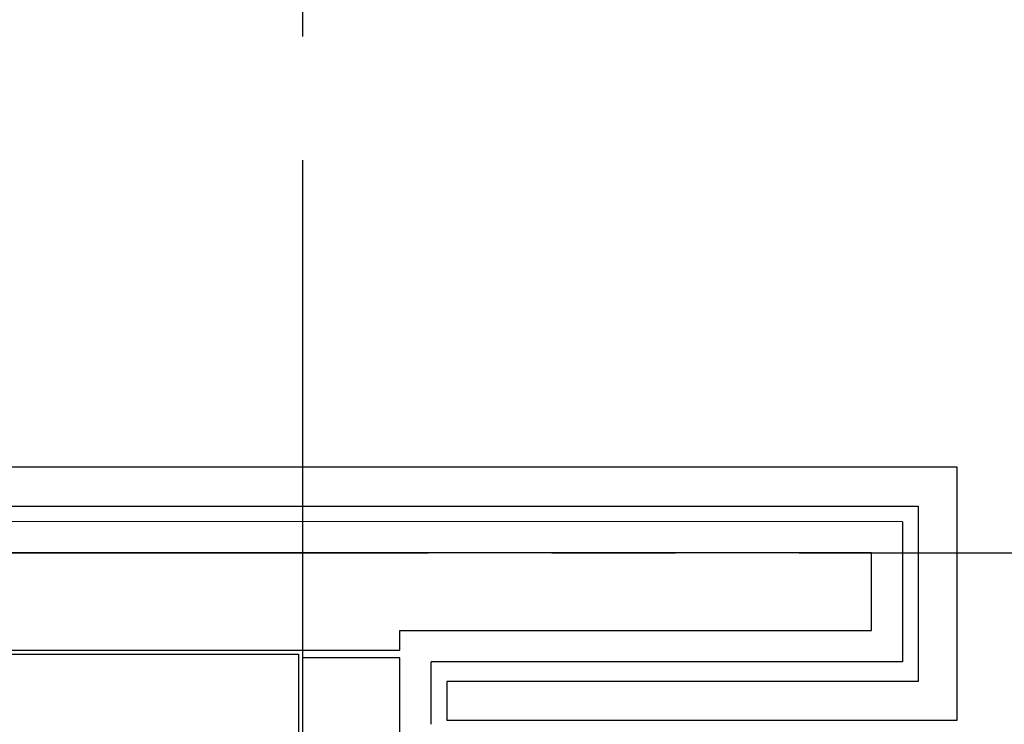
# Model space of a CAD drawing. Header units: millimetres. Extents: x -3528 to 120637, y -25886 to 25397.
# Tile 18 of 20: x 113399 to 115926, y -5001 to -3191. Entities that reach past the tile are written whole.
import ezdxf

# ---------------------------------------------------------------- set-up
doc = ezdxf.new("R2010")
doc.units = ezdxf.units.MM
doc.header["$LTSCALE"] = 50
doc.header["$MEASUREMENT"] = 0
doc.linetypes.add('CENTER', pattern=[50.8, 31.75, -6.35, 6.35, -6.35])
for name, color, linetype in [('AL21----_BUITENWAND', 3, 'CONTINUOUS'), ('AL42----_PLEISTERWERK', 8, 'CONTINUOUS'), ('BL$7----_STRAMIEN', 8, 'CONTINUOUS')]:
    doc.layers.add(name, color=color, linetype=linetype)

msp = doc.modelspace()

# ---------------------------------------------------------------- linework, layer by layer
at = {"layer": 'AL21----_BUITENWAND'}
for p, q in [((115665, -4480.4), (108850.2, -4478.7)), ((115665, -4480.4), (115665, -4840.4)), ((115665, -4840.4), (114455, -4840.4))]:
    msp.add_line(p, q, dxfattribs=at)
for points in [[(108940, -4440.4), (115705, -4440.4), (115705, -4890.4), (114495, -4890.4), (114495, -4990.4), (115805, -4990.4), (115805, -4340.4), (108940, -4340.4)], [(114455, -5000.4), (114455, -4840.4)]]:
    msp.add_lwpolyline(points, dxfattribs=at)
msp.add_lwpolyline([(114375, -4810.1), (114375, -4760.1), (115585, -4760.1), (115585, -4560.1), (112120.2, -4560.1), (109129.8, -4560.1), (109129.8, -4560.1), (108760, -4560.1), (108760, -4810.1), (109109.8, -4810.1), (109109.8, -4810.1), (112140.2, -4810.1)], close=True, dxfattribs=at)
at = {"layer": 'AL21----_BUITENWAND', "linetype": 'ByBlock', "lineweight": -2}
msp.add_lwpolyline([(114125, -4830.4), (114125, -5865.5), (114375, -5885.5), (114375, -4830.4)], close=True, dxfattribs=at)
at = {"layer": 'AL42----_PLEISTERWERK'}
msp.add_line((114115, -4820.4), (114115, -5875.5), dxfattribs=at)
msp.add_lwpolyline([(108812.5, -4820.4), (108812.5, -4820.4), (114115, -4820.4)], dxfattribs=at)
at = {"layer": 'BL$7----_STRAMIEN', "linetype": 'CENTER'}
for p, q in [((114125, 24388.1), (114125, -24827)), ((90000, -4560.1), (119627.7, -4560.1))]:
    msp.add_line(p, q, dxfattribs=at)

doc.saveas('drawing.dxf')
